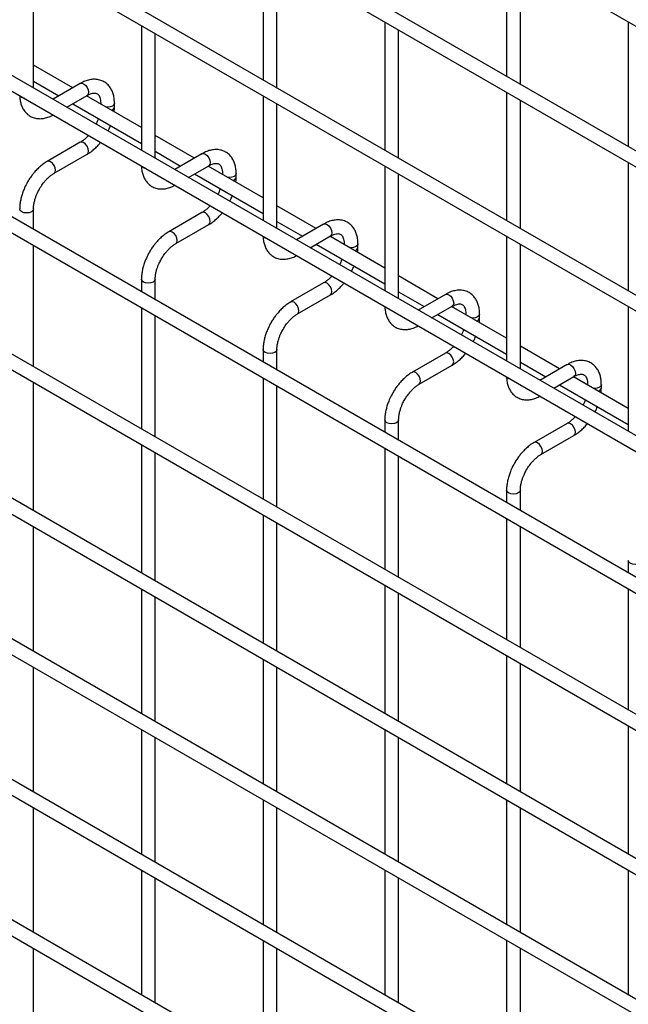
# Model space of a CAD drawing. Header units: inches. Extents: x 0.2 to 10.8, y 0.2 to 8.2.
# Tile 33 of 48: x 9.378 to 9.731, y 5.639 to 6.211. Entities that reach past the tile are written whole.
import ezdxf

# ---------------------------------------------------------------- set-up
doc = ezdxf.new("R2010")
doc.units = ezdxf.units.IN
doc.header["$MEASUREMENT"] = 0

msp = doc.modelspace()

# ---------------------------------------------------------------- linework, layer by layer
for p, q in [((8.098576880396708, 7.152574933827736), (10.57026863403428, 5.725697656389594)), ((10.57426830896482, 5.650971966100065), (8.102576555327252, 7.077849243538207)), ((8.098576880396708, 7.070920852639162), (10.57026863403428, 5.644043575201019)), ((10.57426830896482, 5.567276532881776), (8.102576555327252, 6.994153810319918)), ((8.098576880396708, 6.987225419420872), (10.57026863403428, 5.56034814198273)), ((10.57426830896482, 5.4856224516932), (8.102576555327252, 6.912499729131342)), ((8.098576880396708, 6.905571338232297), (10.57026863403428, 5.478694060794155)), ((10.57426830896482, 5.403379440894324), (8.102576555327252, 6.830256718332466)), ((8.098576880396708, 6.823328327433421), (10.57026863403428, 5.396451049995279)), ((8.098576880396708, 6.74371559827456), (10.57026863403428, 5.316838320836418)), ((10.48794598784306, 5.373599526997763), (8.18367170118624, 6.703828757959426)), ((10.57426830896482, 5.240071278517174), (8.102576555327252, 6.666948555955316)), ((8.098576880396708, 6.660020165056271), (10.57026863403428, 5.233142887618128)), ((10.57426830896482, 5.1584171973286), (8.102576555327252, 6.585294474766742)), ((8.098576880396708, 6.578366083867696), (10.57026863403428, 5.151488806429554)), ((10.57426830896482, 5.076763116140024), (8.102576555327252, 6.503640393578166)), ((8.098576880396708, 6.496712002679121), (10.57026863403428, 5.069834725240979)), ((10.57426830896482, 4.995109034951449), (8.102576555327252, 6.421986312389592)), ((8.098576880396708, 6.415057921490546), (10.57026863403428, 4.988180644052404)), ((9.51927556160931, 6.250768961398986), (9.51927556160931, 6.176310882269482)), ((9.66069691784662, 6.250782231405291), (9.66069691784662, 6.178365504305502)), ((9.385854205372, 6.171679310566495), (9.385854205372, 6.244096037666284)), ((9.52727556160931, 6.171692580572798), (9.52727556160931, 6.246150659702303)), ((9.668696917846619, 6.173747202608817), (9.668696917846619, 6.246163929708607)), ((9.589986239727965, 6.209948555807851), (9.589986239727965, 6.135490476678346)), ((9.731407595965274, 6.209961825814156), (9.731407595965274, 6.137545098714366)), ((9.448564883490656, 6.207893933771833), (9.448564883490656, 6.135477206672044)), ((9.597986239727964, 6.130872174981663), (9.597986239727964, 6.205330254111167)), ((9.456564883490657, 6.130858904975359), (9.456564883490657, 6.203275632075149)), ((9.408663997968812, 6.171721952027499), (9.385854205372, 6.184889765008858)), ((9.385854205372, 6.175652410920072), (9.40066334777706, 6.167103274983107)), ((9.413017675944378, 6.17423527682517), (9.3972221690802, 6.165116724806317)), ((9.40522281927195, 6.160498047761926), (9.417017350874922, 6.167306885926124)), ((9.448564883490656, 6.148687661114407), (9.416664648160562, 6.167103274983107)), ((9.51927556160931, 6.167073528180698), (9.51927556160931, 6.094656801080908)), ((9.66069691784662, 6.169128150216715), (9.66069691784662, 6.094670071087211)), ((9.668696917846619, 6.090051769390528), (9.668696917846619, 6.164509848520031)), ((9.408663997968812, 6.162484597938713), (9.448564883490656, 6.139450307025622)), ((9.424912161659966, 6.162747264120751), (9.424912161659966, 6.162342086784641)), ((9.424988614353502, 6.162297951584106), (9.42491216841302, 6.162743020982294)), ((9.432912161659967, 6.160665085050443), (9.432912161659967, 6.162747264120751)), ((9.52727556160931, 6.090038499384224), (9.52727556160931, 6.162455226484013)), ((9.479374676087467, 6.130901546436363), (9.456564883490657, 6.144069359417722)), ((9.413017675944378, 6.140063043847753), (9.393819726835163, 6.128980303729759)), ((9.397819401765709, 6.122051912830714), (9.417017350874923, 6.133134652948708)), ((9.456564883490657, 6.134832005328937), (9.471374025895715, 6.126282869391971)), ((9.483728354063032, 6.133414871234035), (9.467932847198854, 6.124296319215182)), ((9.475933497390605, 6.11967764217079), (9.487728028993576, 6.126486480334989)), ((9.51927556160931, 6.107867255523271), (9.487375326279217, 6.126282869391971)), ((9.589986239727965, 6.126253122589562), (9.589986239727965, 6.053836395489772)), ((9.731407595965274, 6.12830774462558), (9.731407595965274, 6.053849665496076)), ((9.479374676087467, 6.121664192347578), (9.51927556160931, 6.098629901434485)), ((9.49562283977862, 6.121926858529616), (9.49562283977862, 6.121521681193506)), ((9.495699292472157, 6.121477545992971), (9.495622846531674, 6.121922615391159)), ((9.50362283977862, 6.119844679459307), (9.50362283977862, 6.121926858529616)), ((9.597986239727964, 6.049218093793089), (9.597986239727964, 6.121634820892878)), ((9.385854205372, 6.089436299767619), (9.385854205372, 6.101327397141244)), ((9.550085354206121, 6.090081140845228), (9.52727556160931, 6.103248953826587)), ((9.483728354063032, 6.099242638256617), (9.464530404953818, 6.088159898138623)), ((9.468530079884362, 6.081231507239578), (9.487728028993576, 6.092314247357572)), ((9.52727556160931, 6.094011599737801), (9.54208470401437, 6.085462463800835)), ((9.554439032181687, 6.092594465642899), (9.538643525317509, 6.083475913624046)), ((9.546644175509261, 6.078857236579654), (9.55843870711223, 6.085666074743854)), ((9.589986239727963, 6.067046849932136), (9.558086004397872, 6.085462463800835)), ((9.66069691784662, 6.085432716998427), (9.66069691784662, 6.013015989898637)), ((9.385854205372, 6.009823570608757), (9.385854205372, 6.080198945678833)), ((9.550085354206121, 6.080843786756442), (9.589986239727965, 6.057809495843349)), ((9.566333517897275, 6.08110645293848), (9.566333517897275, 6.080701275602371)), ((9.566409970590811, 6.080657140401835), (9.566333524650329, 6.081102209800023)), ((9.574333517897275, 6.079024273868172), (9.574333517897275, 6.08110645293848)), ((9.668696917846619, 6.008397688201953), (9.668696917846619, 6.080814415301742)), ((9.620796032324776, 6.049260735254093), (9.597986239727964, 6.062428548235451)), ((9.448564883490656, 6.060506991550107), (9.448564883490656, 6.053234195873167)), ((9.456564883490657, 6.048615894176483), (9.456564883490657, 6.060506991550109)), ((9.554439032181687, 6.058422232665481), (9.535241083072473, 6.047339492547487)), ((9.539240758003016, 6.040411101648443), (9.55843870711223, 6.051493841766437)), ((9.597986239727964, 6.053191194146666), (9.612795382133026, 6.0446420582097)), ((9.625149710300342, 6.051774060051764), (9.609354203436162, 6.042655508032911)), ((9.448564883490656, 6.043996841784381), (9.448564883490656, 5.973621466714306)), ((9.617354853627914, 6.038036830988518), (9.629149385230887, 6.044845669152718)), ((9.66069691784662, 6.026226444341), (9.628796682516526, 6.0446420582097)), ((9.731407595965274, 6.044612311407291), (9.731407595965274, 5.972195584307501)), ((9.456564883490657, 5.969003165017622), (9.456564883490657, 6.039378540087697)), ((9.620796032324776, 6.040023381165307), (9.66069691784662, 6.016989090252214)), ((9.63704419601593, 6.040286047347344), (9.63704419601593, 6.039880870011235)), ((9.637120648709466, 6.0398367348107), (9.637044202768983, 6.040281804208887)), ((9.64504419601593, 6.038203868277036), (9.64504419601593, 6.040286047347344)), ((9.69150671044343, 6.008440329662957), (9.668696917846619, 6.021608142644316)), ((9.51927556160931, 6.019686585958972), (9.51927556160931, 6.012413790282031)), ((9.52727556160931, 6.007795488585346), (9.52727556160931, 6.019686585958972)), ((9.625149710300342, 6.017601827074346), (9.605951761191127, 6.006519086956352)), ((9.609951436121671, 5.999590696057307), (9.629149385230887, 6.010673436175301)), ((9.668696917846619, 6.01237078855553), (9.683506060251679, 6.003821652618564)), ((9.695860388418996, 6.010953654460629), (9.680064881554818, 6.001835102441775)), ((9.688065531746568, 5.997216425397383), (9.69986006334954, 6.004025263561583)), ((9.385854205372, 5.926128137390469), (9.385854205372, 6.000586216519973)), ((9.51927556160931, 6.003176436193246), (9.51927556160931, 5.932801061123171)), ((9.52727556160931, 5.928182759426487), (9.52727556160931, 5.998558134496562)), ((9.69150671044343, 5.999202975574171), (9.731407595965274, 5.976168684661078)), ((9.731407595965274, 5.985406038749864), (9.699507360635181, 6.003821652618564)), ((9.707754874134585, 5.999465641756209), (9.707754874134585, 5.999060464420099)), ((9.707831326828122, 5.999016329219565), (9.707754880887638, 5.999461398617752)), ((9.715754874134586, 5.9973834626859), (9.715754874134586, 5.999465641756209)), ((9.589986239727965, 5.978866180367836), (9.589986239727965, 5.971593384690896)), ((9.597986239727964, 5.966975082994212), (9.597986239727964, 5.978866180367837)), ((9.695860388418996, 5.97678142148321), (9.676662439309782, 5.965698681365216)), ((9.680662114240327, 5.958770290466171), (9.699860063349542, 5.969853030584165)), ((9.448564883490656, 5.964384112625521), (9.448564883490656, 5.889926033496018)), ((9.456564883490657, 5.885307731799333), (9.456564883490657, 5.959765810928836)), ((9.589986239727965, 5.96235603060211), (9.589986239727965, 5.891980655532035)), ((9.597986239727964, 5.887362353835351), (9.597986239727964, 5.957737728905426)), ((9.66069691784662, 5.938045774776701), (9.66069691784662, 5.930772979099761)), ((9.668696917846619, 5.926154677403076), (9.668696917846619, 5.938045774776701)), ((9.51927556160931, 5.923563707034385), (9.51927556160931, 5.849105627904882)), ((9.52727556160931, 5.844487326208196), (9.52727556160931, 5.9189454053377)), ((9.66069691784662, 5.921535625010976), (9.66069691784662, 5.851160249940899)), ((9.385854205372, 5.844474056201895), (9.385854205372, 5.916890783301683)), ((9.668696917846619, 5.846541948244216), (9.668696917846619, 5.916917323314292)), ((9.731407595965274, 5.897225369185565), (9.731407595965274, 5.889952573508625)), ((9.448564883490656, 5.880688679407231), (9.448564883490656, 5.808271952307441)), ((9.589986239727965, 5.88274330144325), (9.589986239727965, 5.808285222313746)), ((9.597986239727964, 5.803666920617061), (9.597986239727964, 5.878124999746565)), ((9.731407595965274, 5.880715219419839), (9.731407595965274, 5.810339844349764)), ((9.456564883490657, 5.803653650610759), (9.456564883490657, 5.876070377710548)), ((9.51927556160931, 5.839868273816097), (9.51927556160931, 5.767451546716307)), ((9.66069691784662, 5.841922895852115), (9.66069691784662, 5.767464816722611)), ((9.385854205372, 5.762819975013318), (9.385854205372, 5.835236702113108)), ((9.52727556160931, 5.762833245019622), (9.52727556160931, 5.835249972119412)), ((9.668696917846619, 5.762846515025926), (9.668696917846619, 5.837304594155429)), ((9.448564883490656, 5.799034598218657), (9.448564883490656, 5.726617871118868)), ((9.589986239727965, 5.79904786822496), (9.589986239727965, 5.726631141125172)), ((9.731407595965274, 5.80110249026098), (9.731407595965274, 5.726644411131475)), ((9.456564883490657, 5.721999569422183), (9.456564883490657, 5.794416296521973)), ((9.597986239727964, 5.722012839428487), (9.597986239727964, 5.794429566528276)), ((9.51927556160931, 5.758214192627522), (9.51927556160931, 5.685797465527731)), ((9.66069691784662, 5.758227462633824), (9.66069691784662, 5.685810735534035)), ((9.385854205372, 5.681165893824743), (9.385854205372, 5.753582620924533)), ((9.52727556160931, 5.681179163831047), (9.52727556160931, 5.753595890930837)), ((9.668696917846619, 5.681192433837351), (9.668696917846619, 5.753609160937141)), ((9.448564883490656, 5.717380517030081), (9.448564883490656, 5.644963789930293)), ((9.456564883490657, 5.640345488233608), (9.456564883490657, 5.712762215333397)), ((9.589986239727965, 5.717393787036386), (9.589986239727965, 5.644977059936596)), ((9.597986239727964, 5.640358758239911), (9.597986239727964, 5.712775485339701)), ((9.731407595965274, 5.717407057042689), (9.731407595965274, 5.644990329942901)), ((9.51927556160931, 5.676560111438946), (9.51927556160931, 5.604143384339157)), ((9.66069691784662, 5.676573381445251), (9.66069691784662, 5.604156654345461)), ((9.385854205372, 5.599511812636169), (9.385854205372, 5.671928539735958)), ((9.52727556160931, 5.599525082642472), (9.52727556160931, 5.671941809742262)), ((9.668696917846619, 5.599538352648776), (9.668696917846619, 5.671955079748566))]:
    msp.add_line(p, q)
at = {"flags": 128}
for points in [[(9.413017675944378, 6.17423527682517), (9.413935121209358, 6.174413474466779), (9.41501751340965, 6.17403724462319)], [(9.41501751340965, 6.17403724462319), (9.416099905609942, 6.173163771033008), (9.41701751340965, 6.171926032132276), (9.417630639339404, 6.170512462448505), (9.417845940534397, 6.169138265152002), (9.417630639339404, 6.168012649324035), (9.41701751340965, 6.167306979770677), (9.417017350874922, 6.167306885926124)], [(9.379025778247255, 6.166120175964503), (9.378158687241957, 6.166869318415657), (9.378140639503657, 6.166894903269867)], [(9.380367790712, 6.165609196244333), (9.38032347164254, 6.165619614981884), (9.379025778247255, 6.166120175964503)], [(9.4329121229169, 6.162737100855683), (9.432607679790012, 6.161863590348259), (9.431740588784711, 6.161114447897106), (9.430442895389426, 6.160613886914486), (9.428912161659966, 6.160438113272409), (9.428133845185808, 6.160482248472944)], [(9.417017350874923, 6.133134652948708), (9.41701751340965, 6.133134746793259), (9.417630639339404, 6.133840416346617), (9.417845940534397, 6.134966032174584), (9.417630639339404, 6.136340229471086), (9.41701751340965, 6.13775379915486), (9.416099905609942, 6.138991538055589), (9.415017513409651, 6.139865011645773), (9.413935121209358, 6.140241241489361), (9.413017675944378, 6.140063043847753)], [(9.483728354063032, 6.133414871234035), (9.484645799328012, 6.133593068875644), (9.485728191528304, 6.133216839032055)], [(9.485728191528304, 6.133216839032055), (9.486810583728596, 6.132343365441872), (9.487728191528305, 6.131105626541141), (9.488341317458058, 6.129692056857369), (9.488556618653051, 6.128317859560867), (9.488341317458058, 6.1271922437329), (9.487728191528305, 6.126486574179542), (9.487728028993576, 6.126486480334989)], [(9.395819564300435, 6.128782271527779), (9.394737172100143, 6.129158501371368), (9.393819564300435, 6.128980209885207), (9.393807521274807, 6.128973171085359)], [(9.397812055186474, 6.122047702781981), (9.397819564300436, 6.122052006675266), (9.398432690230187, 6.122757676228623), (9.398647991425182, 6.123883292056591), (9.398432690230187, 6.125257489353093), (9.397819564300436, 6.126671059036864), (9.396901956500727, 6.127908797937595), (9.395819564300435, 6.128782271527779)], [(9.44973645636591, 6.125299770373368), (9.448869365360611, 6.126048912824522), (9.448851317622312, 6.126074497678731)], [(9.451078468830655, 6.124788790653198), (9.451034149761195, 6.124799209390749), (9.44973645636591, 6.125299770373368)], [(9.503622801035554, 6.121916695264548), (9.503318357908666, 6.121043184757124), (9.502451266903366, 6.12029404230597), (9.50115357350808, 6.119793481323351), (9.49962283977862, 6.119617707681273), (9.498844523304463, 6.119661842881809)], [(9.385854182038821, 6.101335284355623), (9.385854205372, 6.101327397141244), (9.385549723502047, 6.100443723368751), (9.384682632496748, 6.099694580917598), (9.383384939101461, 6.099194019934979), (9.381854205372, 6.099018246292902), (9.38032347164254, 6.099194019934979), (9.379025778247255, 6.099694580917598), (9.378158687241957, 6.100443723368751), (9.377854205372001, 6.101327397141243), (9.377854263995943, 6.101339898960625)], [(9.487728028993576, 6.092314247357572), (9.487728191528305, 6.092314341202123), (9.488341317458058, 6.093020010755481), (9.488556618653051, 6.094145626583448), (9.488341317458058, 6.09551982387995), (9.487728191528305, 6.096933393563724), (9.486810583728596, 6.098171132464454), (9.485728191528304, 6.099044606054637), (9.484645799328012, 6.099420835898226), (9.483728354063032, 6.099242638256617)], [(9.554439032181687, 6.092594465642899), (9.555356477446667, 6.092772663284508), (9.556438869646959, 6.09239643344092)], [(9.556438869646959, 6.09239643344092), (9.557521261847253, 6.091522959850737), (9.55843886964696, 6.090285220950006), (9.559051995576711, 6.088871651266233), (9.559267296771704, 6.087497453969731), (9.559051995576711, 6.086371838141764), (9.55843886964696, 6.085666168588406), (9.55843870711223, 6.085666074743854)], [(9.46653024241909, 6.087961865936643), (9.465447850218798, 6.088338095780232), (9.464530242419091, 6.088159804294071), (9.464518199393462, 6.088152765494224)], [(9.468522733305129, 6.081227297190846), (9.46853024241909, 6.08123160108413), (9.469143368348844, 6.081937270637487), (9.469358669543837, 6.083062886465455), (9.469143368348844, 6.084437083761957), (9.468530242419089, 6.085850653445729), (9.467612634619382, 6.08708839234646), (9.46653024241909, 6.087961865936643)], [(9.520447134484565, 6.084479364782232), (9.519580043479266, 6.085228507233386), (9.519561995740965, 6.085254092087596)], [(9.52178914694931, 6.083968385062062), (9.52174482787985, 6.083978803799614), (9.520447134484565, 6.084479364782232)], [(9.574333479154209, 6.081096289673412), (9.574029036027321, 6.080222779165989), (9.573161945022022, 6.079473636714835), (9.571864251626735, 6.078973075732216), (9.570333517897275, 6.078797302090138), (9.569555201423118, 6.078841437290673)], [(9.456564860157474, 6.060514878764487), (9.456564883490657, 6.060506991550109), (9.4562604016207, 6.059623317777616), (9.455393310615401, 6.058874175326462), (9.454095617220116, 6.058373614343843), (9.452564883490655, 6.058197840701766), (9.451034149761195, 6.058373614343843), (9.449736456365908, 6.058874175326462), (9.448869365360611, 6.059623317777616), (9.448564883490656, 6.060506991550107), (9.448564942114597, 6.06051949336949)], [(9.55843870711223, 6.051493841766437), (9.55843886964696, 6.051493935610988), (9.559051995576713, 6.052199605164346), (9.559267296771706, 6.053325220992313), (9.559051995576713, 6.054699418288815), (9.55843886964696, 6.056112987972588), (9.557521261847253, 6.057350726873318), (9.556438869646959, 6.058224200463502), (9.555356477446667, 6.05860043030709), (9.554439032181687, 6.058422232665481)], [(9.625149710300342, 6.051774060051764), (9.626067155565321, 6.051952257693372), (9.627149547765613, 6.051576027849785)], [(9.627149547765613, 6.051576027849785), (9.628231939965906, 6.050702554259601), (9.629149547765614, 6.04946481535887), (9.629762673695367, 6.048051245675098), (9.62997797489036, 6.046677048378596), (9.629762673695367, 6.045551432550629), (9.629149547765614, 6.04484576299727), (9.629149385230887, 6.044845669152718)], [(9.537240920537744, 6.047141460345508), (9.536158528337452, 6.047517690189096), (9.535240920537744, 6.047339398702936), (9.535228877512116, 6.047332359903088)], [(9.539233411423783, 6.04040689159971), (9.539240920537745, 6.040411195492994), (9.539854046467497, 6.041116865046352), (9.54006934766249, 6.04224248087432), (9.539854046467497, 6.043616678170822), (9.539240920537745, 6.045030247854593), (9.538323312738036, 6.046267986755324), (9.537240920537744, 6.047141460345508)], [(9.59115781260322, 6.043658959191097), (9.59029072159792, 6.04440810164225), (9.590272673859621, 6.04443368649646)], [(9.592499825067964, 6.043147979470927), (9.592455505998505, 6.043158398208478), (9.59115781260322, 6.043658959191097)], [(9.645044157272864, 6.040275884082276), (9.644739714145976, 6.039402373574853), (9.643872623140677, 6.038653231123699), (9.64257492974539, 6.038152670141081), (9.64104419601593, 6.037976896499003), (9.640265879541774, 6.038021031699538)], [(9.527275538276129, 6.019694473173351), (9.52727556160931, 6.019686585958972), (9.526971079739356, 6.01880291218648), (9.526103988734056, 6.018053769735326), (9.52480629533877, 6.017553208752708), (9.52327556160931, 6.01737743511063), (9.52174482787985, 6.017553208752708), (9.520447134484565, 6.018053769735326), (9.519580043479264, 6.01880291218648), (9.51927556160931, 6.019686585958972), (9.519275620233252, 6.019699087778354)], [(9.629149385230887, 6.010673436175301), (9.629149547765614, 6.010673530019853), (9.629762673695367, 6.01137919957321), (9.62997797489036, 6.012504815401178), (9.629762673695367, 6.01387901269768), (9.629149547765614, 6.015292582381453), (9.628231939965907, 6.016530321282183), (9.627149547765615, 6.017403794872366), (9.626067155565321, 6.017780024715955), (9.625149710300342, 6.017601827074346)], [(9.695860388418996, 6.010953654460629), (9.696777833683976, 6.011131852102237), (9.697860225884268, 6.010755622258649)], [(9.697860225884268, 6.010755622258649), (9.69894261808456, 6.009882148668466), (9.699860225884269, 6.008644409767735), (9.700473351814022, 6.007230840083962), (9.700688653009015, 6.00585664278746), (9.700473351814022, 6.004731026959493), (9.699860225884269, 6.004025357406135), (9.69986006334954, 6.004025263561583)], [(9.607951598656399, 6.006321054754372), (9.606869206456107, 6.006697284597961), (9.605951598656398, 6.006518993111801), (9.605939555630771, 6.006511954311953)], [(9.609944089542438, 5.999586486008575), (9.6099515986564, 5.999590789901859), (9.610564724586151, 6.000296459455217), (9.610780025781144, 6.001422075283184), (9.610564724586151, 6.002796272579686), (9.6099515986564, 6.004209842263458), (9.609033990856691, 6.005447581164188), (9.607951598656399, 6.006321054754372)], [(9.661868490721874, 6.002838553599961), (9.661001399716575, 6.003587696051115), (9.660983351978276, 6.003613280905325)], [(9.663210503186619, 6.002327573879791), (9.66316618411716, 6.002337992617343), (9.661868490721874, 6.002838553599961)], [(9.715754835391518, 5.999455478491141), (9.71545039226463, 5.998581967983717), (9.714583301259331, 5.997832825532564), (9.713285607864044, 5.997332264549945), (9.711754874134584, 5.997156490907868), (9.710976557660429, 5.997200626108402)], [(9.597986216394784, 5.978874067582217), (9.597986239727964, 5.978866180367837), (9.59768175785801, 5.977982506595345), (9.596814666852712, 5.977233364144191), (9.595516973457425, 5.976732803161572), (9.593986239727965, 5.976557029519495), (9.592455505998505, 5.976732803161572), (9.59115781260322, 5.977233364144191), (9.59029072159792, 5.977982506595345), (9.589986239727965, 5.978866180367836), (9.589986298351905, 5.97887868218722)], [(9.699860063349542, 5.969853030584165), (9.699860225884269, 5.969853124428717), (9.700473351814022, 5.970558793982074), (9.700688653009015, 5.971684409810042), (9.700473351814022, 5.973058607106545), (9.699860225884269, 5.974472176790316), (9.69894261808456, 5.975709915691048), (9.69786022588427, 5.97658338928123), (9.696777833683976, 5.976959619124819), (9.695860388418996, 5.97678142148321)], [(9.678662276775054, 5.965500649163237), (9.677579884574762, 5.965876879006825), (9.676662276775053, 5.965698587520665), (9.676650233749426, 5.965691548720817)], [(9.680654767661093, 5.95876608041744), (9.680662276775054, 5.958770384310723), (9.681275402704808, 5.959476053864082), (9.6814907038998, 5.960601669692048), (9.681275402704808, 5.961975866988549), (9.680662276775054, 5.963389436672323), (9.679744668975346, 5.964627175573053), (9.678662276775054, 5.965500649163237)], [(9.66869689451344, 5.938053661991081), (9.668696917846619, 5.938045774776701), (9.668392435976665, 5.937162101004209), (9.667525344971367, 5.936412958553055), (9.66622765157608, 5.935912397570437), (9.66469691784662, 5.935736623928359), (9.66316618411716, 5.935912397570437), (9.661868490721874, 5.936412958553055), (9.661001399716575, 5.937162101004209), (9.66069691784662, 5.938045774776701), (9.660696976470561, 5.938058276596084)], [(9.739407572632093, 5.897233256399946), (9.739407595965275, 5.897225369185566), (9.73910311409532, 5.896341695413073), (9.73823602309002, 5.89559255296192), (9.736938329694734, 5.895091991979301), (9.735407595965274, 5.894916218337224), (9.733876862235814, 5.895091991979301), (9.732579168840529, 5.89559255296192), (9.731712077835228, 5.896341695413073), (9.731407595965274, 5.897225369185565), (9.731407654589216, 5.897237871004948)]]:
    msp.add_lwpolyline(points, dxfattribs=at)
for centre, radius, start, end in [((9.430492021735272, 6.161126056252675), 0.002465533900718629, 285.2268557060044, 348.9837021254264), ((9.501202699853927, 6.120305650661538), 0.002465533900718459, 285.2268557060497, 348.9837021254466), ((9.571913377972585, 6.0794852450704), 0.002465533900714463, 285.2268557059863, 348.9837021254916), ((9.642624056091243, 6.038664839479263), 0.002465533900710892, 285.2268557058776, 348.9837021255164), ((9.713334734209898, 5.997844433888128), 0.002465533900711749, 285.2268557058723, 348.9837021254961)]:
    msp.add_arc(centre, radius, start, end)
for points, knots in [([(9.432879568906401, 6.162733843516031), (9.432879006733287, 6.163325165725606), (9.432877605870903, 6.164798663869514), (9.432515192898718, 6.167020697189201), (9.431809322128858, 6.169378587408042), (9.430721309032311, 6.171537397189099), (9.42924400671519, 6.173439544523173), (9.427354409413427, 6.175008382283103), (9.425037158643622, 6.176150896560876), (9.422459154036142, 6.176703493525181), (9.419768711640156, 6.1766704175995), (9.417117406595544, 6.176101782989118), (9.414848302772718, 6.17526529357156), (9.413506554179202, 6.174470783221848), (9.413024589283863, 6.174185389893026)], [0, 0, 0, 0, 0.0555916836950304, 0.1385272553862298, 0.2224467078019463, 0.3069801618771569, 0.3922177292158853, 0.4792619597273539, 0.5705133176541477, 0.6695129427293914, 0.760725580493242, 0.8540505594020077, 0.9475740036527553, 1, 1, 1, 1]), ([(9.377902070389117, 6.167032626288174), (9.377903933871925, 6.166698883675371), (9.377910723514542, 6.165482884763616), (9.378249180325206, 6.163504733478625), (9.378943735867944, 6.161136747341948), (9.380028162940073, 6.158970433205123), (9.381499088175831, 6.157058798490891), (9.383382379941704, 6.155479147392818), (9.385692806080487, 6.154323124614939), (9.388266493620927, 6.153754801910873), (9.390956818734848, 6.15376882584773), (9.393611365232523, 6.154328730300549), (9.395700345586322, 6.155064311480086), (9.396864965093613, 6.155737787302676), (9.397165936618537, 6.15591183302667)], [0, 0, 0, 0, 0.03283335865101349, 0.119629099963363, 0.2074587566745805, 0.2959349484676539, 0.3851375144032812, 0.4761898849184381, 0.5715643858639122, 0.6749426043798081, 0.7703316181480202, 0.8679615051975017, 0.9658774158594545, 1, 1, 1, 1]), ([(9.417014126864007, 6.167292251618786), (9.417439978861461, 6.16752617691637), (9.418358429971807, 6.168030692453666), (9.419641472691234, 6.168467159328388), (9.420827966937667, 6.168684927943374), (9.42182250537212, 6.168659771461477), (9.422655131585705, 6.168426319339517), (9.423302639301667, 6.168006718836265), (9.423934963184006, 6.167233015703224), (9.424457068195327, 6.166145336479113), (9.424793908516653, 6.164666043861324), (9.424949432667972, 6.1634950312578), (9.424907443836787, 6.162782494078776), (9.424905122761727, 6.162743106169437)], [0, 0, 0, 0, 0.07634054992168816, 0.1646465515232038, 0.2544890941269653, 0.3484721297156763, 0.4535719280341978, 0.5896971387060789, 0.6956807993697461, 0.7966430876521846, 0.8959258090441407, 0.9942469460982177, 1, 1, 1, 1]), ([(9.432719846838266, 6.157834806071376), (9.432804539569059, 6.158509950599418), (9.432925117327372, 6.159471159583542), (9.432890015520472, 6.160380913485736), (9.432879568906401, 6.160651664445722)], [0, 0, 0, 0, 0.7023909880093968, 1, 1, 1, 1]), ([(9.4236168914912, 6.153852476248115), (9.423509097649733, 6.153542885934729), (9.423204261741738, 6.152667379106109), (9.422754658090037, 6.151589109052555), (9.422361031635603, 6.150849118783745), (9.422261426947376, 6.150661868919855)], [0, 0, 0, 0, 0.2900903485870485, 0.8203618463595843, 0.9999999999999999, 0.9999999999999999, 0.9999999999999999, 0.9999999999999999]), ([(9.429176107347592, 6.146670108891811), (9.429482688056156, 6.14724119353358), (9.430031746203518, 6.148263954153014), (9.430460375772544, 6.149324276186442), (9.430649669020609, 6.149792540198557)], [0, 0, 0, 0, 0.5583756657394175, 1, 1, 1, 1]), ([(9.417768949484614, 6.144017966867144), (9.417709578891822, 6.143948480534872), (9.417206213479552, 6.143359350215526), (9.41617387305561, 6.142378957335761), (9.414705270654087, 6.141155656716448), (9.413623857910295, 6.140386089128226), (9.413084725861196, 6.140110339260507), (9.41302286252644, 6.140078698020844)], [0, 0, 0, 0, 0.03947125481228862, 0.3346516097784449, 0.6442592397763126, 0.9591801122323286, 1, 1, 1, 1]), ([(9.417010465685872, 6.133184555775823), (9.417374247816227, 6.133381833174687), (9.418554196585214, 6.134021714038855), (9.420418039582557, 6.135452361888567), (9.42250653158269, 6.137342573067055), (9.423950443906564, 6.13886295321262), (9.424665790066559, 6.139759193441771), (9.42481731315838, 6.139949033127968)], [0, 0, 0, 0, 0.1291236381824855, 0.4188201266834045, 0.6880763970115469, 0.9339290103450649, 1, 1, 1, 1]), ([(9.503590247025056, 6.121913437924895), (9.50358968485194, 6.12250476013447), (9.50358828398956, 6.12397825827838), (9.503225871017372, 6.126200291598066), (9.502520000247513, 6.128558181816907), (9.501431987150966, 6.130716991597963), (9.499954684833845, 6.132619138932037), (9.498065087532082, 6.134187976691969), (9.495747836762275, 6.135330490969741), (9.493169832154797, 6.135883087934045), (9.49047938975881, 6.135850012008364), (9.487828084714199, 6.135281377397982), (9.485558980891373, 6.134444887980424), (9.484217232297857, 6.133650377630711), (9.483735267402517, 6.133364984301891)], [0, 0, 0, 0, 0.05559168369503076, 0.1385272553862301, 0.2224467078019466, 0.3069801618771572, 0.3922177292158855, 0.4792619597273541, 0.5705133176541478, 0.6695129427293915, 0.760725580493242, 0.8540505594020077, 0.9475740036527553, 1, 1, 1, 1]), ([(9.393826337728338, 6.128931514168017), (9.393492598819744, 6.128752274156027), (9.392338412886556, 6.128132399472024), (9.390493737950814, 6.126721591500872), (9.388375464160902, 6.124833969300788), (9.386625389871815, 6.122955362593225), (9.38511304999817, 6.121090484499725), (9.383751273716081, 6.119200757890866), (9.382908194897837, 6.117801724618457), (9.382479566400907, 6.117090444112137)], [0, 0, 0, 0, 0.07605377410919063, 0.2630205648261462, 0.4373520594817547, 0.5977862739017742, 0.7196030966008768, 0.8574438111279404, 1, 1, 1, 1]), ([(9.448612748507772, 6.126212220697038), (9.44861461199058, 6.125878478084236), (9.448621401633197, 6.12466247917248), (9.44895985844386, 6.12268432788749), (9.449654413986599, 6.120316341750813), (9.450738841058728, 6.118150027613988), (9.452209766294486, 6.116238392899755), (9.454093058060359, 6.114658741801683), (9.456403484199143, 6.113502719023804), (9.458977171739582, 6.112934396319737), (9.461667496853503, 6.112948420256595), (9.464322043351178, 6.113508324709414), (9.466411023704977, 6.114243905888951), (9.467575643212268, 6.11491738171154), (9.467876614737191, 6.115091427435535)], [0, 0, 0, 0, 0.03283335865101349, 0.119629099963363, 0.2074587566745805, 0.2959349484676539, 0.3851375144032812, 0.4761898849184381, 0.5715643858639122, 0.6749426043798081, 0.7703316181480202, 0.8679615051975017, 0.9658774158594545, 1, 1, 1, 1]), ([(9.487724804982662, 6.126471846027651), (9.488150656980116, 6.126705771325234), (9.489069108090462, 6.12721028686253), (9.490352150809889, 6.127646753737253), (9.491538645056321, 6.127864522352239), (9.492533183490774, 6.127839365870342), (9.493365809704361, 6.127605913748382), (9.49401331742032, 6.127186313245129), (9.494645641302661, 6.126412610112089), (9.495167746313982, 6.125324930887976), (9.495504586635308, 6.123845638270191), (9.495660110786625, 6.12267462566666), (9.495618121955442, 6.121962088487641), (9.495615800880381, 6.121922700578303)], [0, 0, 0, 0, 0.07634054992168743, 0.1646465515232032, 0.2544890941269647, 0.3484721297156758, 0.4535719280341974, 0.5896971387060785, 0.6956807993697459, 0.7966430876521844, 0.8959258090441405, 0.9942469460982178, 1, 1, 1, 1]), ([(9.389407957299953, 6.113090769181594), (9.389963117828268, 6.113991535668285), (9.390744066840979, 6.115258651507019), (9.392050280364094, 6.116960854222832), (9.39320560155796, 6.118305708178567), (9.394624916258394, 6.119718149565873), (9.396104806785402, 6.120936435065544), (9.397196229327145, 6.121718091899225), (9.397745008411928, 6.121999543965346), (9.39781398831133, 6.122034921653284)], [0, 0, 0, 0, 0.233186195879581, 0.3280249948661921, 0.4833317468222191, 0.6413519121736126, 0.8071190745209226, 0.9757554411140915, 1, 1, 1, 1]), ([(9.50343052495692, 6.117014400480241), (9.503515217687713, 6.117689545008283), (9.503635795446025, 6.118650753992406), (9.503600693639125, 6.1195605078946), (9.503590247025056, 6.119831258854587)], [0, 0, 0, 0, 0.702390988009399, 1, 1, 1, 1]), ([(9.382479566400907, 6.117090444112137), (9.381866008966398, 6.115956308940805), (9.381002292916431, 6.114359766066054), (9.379976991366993, 6.111918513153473), (9.379224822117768, 6.109822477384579), (9.37853611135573, 6.107332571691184), (9.378069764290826, 6.104771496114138), (9.377841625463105, 6.102743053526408), (9.377878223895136, 6.101624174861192), (9.377887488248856, 6.101340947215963)], [0, 0, 0, 0, 0.2211396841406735, 0.3113023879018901, 0.4598978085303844, 0.6125921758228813, 0.7749994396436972, 0.9430444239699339, 1, 1, 1, 1]), ([(9.385865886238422, 6.101336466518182), (9.385880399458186, 6.101921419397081), (9.385910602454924, 6.103138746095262), (9.386265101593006, 6.105213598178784), (9.386798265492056, 6.107222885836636), (9.387457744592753, 6.109080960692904), (9.388265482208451, 6.110993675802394), (9.388986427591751, 6.112317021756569), (9.389407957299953, 6.113090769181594)], [0, 0, 0, 0, 0.1693229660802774, 0.3523726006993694, 0.5340519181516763, 0.6675763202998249, 0.8056351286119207, 1, 1, 1, 1]), ([(9.494327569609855, 6.11303207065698), (9.494219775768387, 6.112722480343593), (9.493914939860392, 6.111846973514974), (9.493465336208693, 6.110768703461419), (9.493071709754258, 6.110028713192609), (9.49297210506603, 6.109841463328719)], [0, 0, 0, 0, 0.2900903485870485, 0.8203618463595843, 0.9999999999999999, 0.9999999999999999, 0.9999999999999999, 0.9999999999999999]), ([(9.499886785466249, 6.105849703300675), (9.50019336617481, 6.106420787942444), (9.500742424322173, 6.107443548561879), (9.501171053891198, 6.108503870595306), (9.501360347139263, 6.10897213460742)], [0, 0, 0, 0, 0.5583756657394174, 1, 1, 1, 1]), ([(9.488479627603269, 6.103197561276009), (9.488420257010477, 6.103128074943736), (9.487916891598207, 6.102538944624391), (9.486884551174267, 6.101558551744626), (9.485415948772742, 6.100335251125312), (9.48433453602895, 6.099565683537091), (9.48379540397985, 6.099289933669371), (9.483733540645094, 6.099258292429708)], [0, 0, 0, 0, 0.03947125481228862, 0.3346516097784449, 0.6442592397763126, 0.9591801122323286, 1, 1, 1, 1]), ([(9.487721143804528, 6.092364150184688), (9.488084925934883, 6.092561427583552), (9.489264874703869, 6.093201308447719), (9.49112871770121, 6.094631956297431), (9.493217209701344, 6.096522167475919), (9.494661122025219, 6.098042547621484), (9.495376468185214, 6.098938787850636), (9.495527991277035, 6.099128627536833)], [0, 0, 0, 0, 0.1291236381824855, 0.4188201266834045, 0.6880763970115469, 0.9339290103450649, 1, 1, 1, 1]), ([(9.574300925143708, 6.081093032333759), (9.574300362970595, 6.081684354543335), (9.574298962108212, 6.083157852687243), (9.573936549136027, 6.08537988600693), (9.573230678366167, 6.087737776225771), (9.57214266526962, 6.089896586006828), (9.570665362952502, 6.091798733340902), (9.568775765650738, 6.093367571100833), (9.56645851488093, 6.094510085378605), (9.563880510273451, 6.095062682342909), (9.561190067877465, 6.095029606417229), (9.558538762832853, 6.094460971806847), (9.556269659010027, 6.09362448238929), (9.554927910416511, 6.092829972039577), (9.554445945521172, 6.092544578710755)], [0, 0, 0, 0, 0.05559168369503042, 0.1385272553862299, 0.2224467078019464, 0.306980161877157, 0.3922177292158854, 0.4792619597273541, 0.5705133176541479, 0.6695129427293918, 0.7607255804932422, 0.854050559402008, 0.9475740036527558, 1, 1, 1, 1]), ([(9.464537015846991, 6.088111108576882), (9.464203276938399, 6.087931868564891), (9.46304909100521, 6.087311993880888), (9.461204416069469, 6.085901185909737), (9.459086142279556, 6.084013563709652), (9.45733606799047, 6.08213495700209), (9.455823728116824, 6.08027007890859), (9.454461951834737, 6.07838035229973), (9.453618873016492, 6.076981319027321), (9.453190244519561, 6.076270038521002)], [0, 0, 0, 0, 0.07605377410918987, 0.2630205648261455, 0.4373520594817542, 0.5977862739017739, 0.7196030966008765, 0.8574438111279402, 1, 1, 1, 1]), ([(9.519323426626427, 6.085391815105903), (9.519325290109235, 6.0850580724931), (9.519332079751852, 6.083842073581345), (9.519670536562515, 6.081863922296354), (9.520365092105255, 6.079495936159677), (9.521449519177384, 6.077329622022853), (9.52292044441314, 6.07541798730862), (9.524803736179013, 6.073838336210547), (9.527114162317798, 6.072682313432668), (9.529687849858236, 6.072113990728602), (9.532378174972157, 6.072128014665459), (9.535032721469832, 6.072687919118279), (9.53712170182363, 6.073423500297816), (9.538286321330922, 6.074096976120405), (9.538587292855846, 6.074271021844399)], [0, 0, 0, 0, 0.03283335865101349, 0.119629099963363, 0.2074587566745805, 0.2959349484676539, 0.3851375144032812, 0.4761898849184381, 0.5715643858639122, 0.6749426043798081, 0.7703316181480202, 0.8679615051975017, 0.9658774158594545, 1, 1, 1, 1]), ([(9.558435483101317, 6.085651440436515), (9.55886133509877, 6.085885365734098), (9.559779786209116, 6.086389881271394), (9.561062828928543, 6.086826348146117), (9.562249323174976, 6.087044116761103), (9.563243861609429, 6.087018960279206), (9.564076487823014, 6.086785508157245), (9.564723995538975, 6.086365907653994), (9.565356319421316, 6.085592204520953), (9.565878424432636, 6.084504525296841), (9.566215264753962, 6.083025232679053), (9.56637078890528, 6.081854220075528), (9.566328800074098, 6.081141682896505), (9.566326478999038, 6.081102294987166)], [0, 0, 0, 0, 0.0763405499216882, 0.164646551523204, 0.2544890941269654, 0.3484721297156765, 0.453571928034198, 0.5896971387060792, 0.6956807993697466, 0.7966430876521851, 0.8959258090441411, 0.9942469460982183, 1, 1, 1, 1]), ([(9.460118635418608, 6.072270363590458), (9.46067379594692, 6.07317113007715), (9.461454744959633, 6.074438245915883), (9.462760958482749, 6.076140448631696), (9.463916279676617, 6.077485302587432), (9.465335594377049, 6.078897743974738), (9.466815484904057, 6.080116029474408), (9.4679069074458, 6.080897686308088), (9.468455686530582, 6.081179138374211), (9.468524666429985, 6.081214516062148)], [0, 0, 0, 0, 0.233186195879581, 0.3280249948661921, 0.4833317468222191, 0.6413519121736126, 0.8071190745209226, 0.9757554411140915, 1, 1, 1, 1]), ([(9.574141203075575, 6.076193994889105), (9.574225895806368, 6.076869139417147), (9.57434647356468, 6.07783034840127), (9.57431137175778, 6.078740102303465), (9.57430092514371, 6.079010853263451)], [0, 0, 0, 0, 0.7023909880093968, 1, 1, 1, 1]), ([(9.453190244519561, 6.076270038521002), (9.452576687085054, 6.07513590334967), (9.451712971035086, 6.073539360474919), (9.45068766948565, 6.071098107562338), (9.449935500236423, 6.069002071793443), (9.449246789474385, 6.066512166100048), (9.44878044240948, 6.063951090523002), (9.44855230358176, 6.061922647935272), (9.448588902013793, 6.060803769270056), (9.44859816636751, 6.060520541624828)], [0, 0, 0, 0, 0.2211396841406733, 0.3113023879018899, 0.459897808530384, 0.6125921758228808, 0.7749994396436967, 0.9430444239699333, 1, 1, 1, 1]), ([(9.456576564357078, 6.060516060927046), (9.45659107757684, 6.061101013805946), (9.456621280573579, 6.062318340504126), (9.45697577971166, 6.064393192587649), (9.45750894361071, 6.066402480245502), (9.45816842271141, 6.068260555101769), (9.458976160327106, 6.070173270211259), (9.459697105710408, 6.071496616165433), (9.460118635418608, 6.072270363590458)], [0, 0, 0, 0, 0.1693229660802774, 0.3523726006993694, 0.5340519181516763, 0.6675763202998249, 0.8056351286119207, 1, 1, 1, 1]), ([(9.56503824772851, 6.072211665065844), (9.564930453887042, 6.071902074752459), (9.564625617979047, 6.071026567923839), (9.564176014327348, 6.069948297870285), (9.563782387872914, 6.069208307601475), (9.563682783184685, 6.069021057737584)], [0, 0, 0, 0, 0.2900903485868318, 0.820361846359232, 1, 1, 1, 1]), ([(9.570597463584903, 6.06502929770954), (9.570904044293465, 6.065600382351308), (9.571453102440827, 6.066623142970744), (9.571881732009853, 6.067683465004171), (9.572071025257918, 6.068151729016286)], [0, 0, 0, 0, 0.5583756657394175, 1, 1, 1, 1]), ([(9.559190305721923, 6.062377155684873), (9.559130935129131, 6.062307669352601), (9.558627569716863, 6.061718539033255), (9.557595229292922, 6.06073814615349), (9.556126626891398, 6.059514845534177), (9.555045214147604, 6.058745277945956), (9.554506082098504, 6.058469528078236), (9.554444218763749, 6.058437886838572)], [0, 0, 0, 0, 0.03947125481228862, 0.3346516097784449, 0.6442592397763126, 0.9591801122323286, 1, 1, 1, 1]), ([(9.55843182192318, 6.051543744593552), (9.558795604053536, 6.051741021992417), (9.559975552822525, 6.052380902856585), (9.561839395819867, 6.053811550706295), (9.56392788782, 6.055701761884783), (9.565371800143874, 6.05722214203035), (9.566087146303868, 6.0581183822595), (9.56623866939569, 6.058308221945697)], [0, 0, 0, 0, 0.1291236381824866, 0.4188201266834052, 0.6880763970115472, 0.9339290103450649, 1, 1, 1, 1]), ([(9.645011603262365, 6.040272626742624), (9.645011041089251, 6.040863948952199), (9.645009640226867, 6.042337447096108), (9.644647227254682, 6.044559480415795), (9.643941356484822, 6.046917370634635), (9.642853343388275, 6.049076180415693), (9.641376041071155, 6.050978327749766), (9.63948644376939, 6.052547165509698), (9.637169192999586, 6.05368967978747), (9.634591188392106, 6.054242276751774), (9.63190074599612, 6.054209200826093), (9.629249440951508, 6.053640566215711), (9.626980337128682, 6.052804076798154), (9.625638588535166, 6.05200956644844), (9.625156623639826, 6.05172417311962)], [0, 0, 0, 0, 0.05559168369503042, 0.1385272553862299, 0.2224467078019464, 0.306980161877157, 0.3922177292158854, 0.4792619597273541, 0.5705133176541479, 0.6695129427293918, 0.7607255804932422, 0.854050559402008, 0.9475740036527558, 1, 1, 1, 1]), ([(9.535247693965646, 6.047290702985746), (9.534913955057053, 6.047111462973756), (9.533759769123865, 6.046491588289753), (9.531915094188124, 6.045080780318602), (9.52979682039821, 6.043193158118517), (9.528046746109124, 6.041314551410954), (9.526534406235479, 6.039449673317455), (9.52517262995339, 6.037559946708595), (9.524329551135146, 6.036160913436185), (9.523900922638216, 6.035449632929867)], [0, 0, 0, 0, 0.07605377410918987, 0.2630205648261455, 0.4373520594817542, 0.5977862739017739, 0.7196030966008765, 0.8574438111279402, 1, 1, 1, 1]), ([(9.590034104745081, 6.044571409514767), (9.59003596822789, 6.044237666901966), (9.590042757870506, 6.043021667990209), (9.590381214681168, 6.041043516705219), (9.591075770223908, 6.038675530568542), (9.592160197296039, 6.036509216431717), (9.593631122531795, 6.034597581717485), (9.595514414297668, 6.033017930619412), (9.59782484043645, 6.031861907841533), (9.60039852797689, 6.031293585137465), (9.603088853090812, 6.031307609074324), (9.605743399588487, 6.031867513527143), (9.607832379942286, 6.03260309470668), (9.608996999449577, 6.033276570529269), (9.6092979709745, 6.033450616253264)], [0, 0, 0, 0, 0.03283335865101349, 0.119629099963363, 0.2074587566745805, 0.2959349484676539, 0.3851375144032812, 0.4761898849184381, 0.5715643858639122, 0.6749426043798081, 0.7703316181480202, 0.8679615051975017, 0.9658774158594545, 1, 1, 1, 1]), ([(9.629146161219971, 6.044831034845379), (9.629572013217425, 6.045064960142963), (9.630490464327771, 6.045569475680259), (9.631773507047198, 6.046005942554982), (9.63296000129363, 6.046223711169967), (9.633954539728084, 6.046198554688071), (9.634787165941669, 6.045965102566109), (9.635434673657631, 6.045545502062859), (9.63606699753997, 6.044771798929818), (9.63658910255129, 6.043684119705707), (9.636925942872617, 6.042204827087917), (9.637081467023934, 6.041033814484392), (9.637039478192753, 6.04032127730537), (9.63703715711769, 6.040281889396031)], [0, 0, 0, 0, 0.07634054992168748, 0.1646465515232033, 0.2544890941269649, 0.3484721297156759, 0.4535719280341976, 0.5896971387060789, 0.6956807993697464, 0.7966430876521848, 0.8959258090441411, 0.9942469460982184, 1, 1, 1, 1]), ([(9.53082931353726, 6.031449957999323), (9.531384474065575, 6.032350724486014), (9.532165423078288, 6.033617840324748), (9.533471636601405, 6.035320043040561), (9.534626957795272, 6.036664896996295), (9.536046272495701, 6.038077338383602), (9.537526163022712, 6.039295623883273), (9.538617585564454, 6.040077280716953), (9.539166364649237, 6.040358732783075), (9.53923534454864, 6.040394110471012)], [0, 0, 0, 0, 0.2331861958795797, 0.3280249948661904, 0.4833317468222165, 0.6413519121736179, 0.807119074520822, 0.9757554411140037, 0.9999999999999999, 0.9999999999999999, 0.9999999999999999, 0.9999999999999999]), ([(9.64485188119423, 6.03537358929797), (9.644936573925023, 6.036048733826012), (9.645057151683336, 6.037009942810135), (9.645022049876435, 6.037919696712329), (9.645011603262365, 6.038190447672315)], [0, 0, 0, 0, 0.7023909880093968, 1, 1, 1, 1]), ([(9.523900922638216, 6.035449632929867), (9.523287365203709, 6.034315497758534), (9.52242364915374, 6.032718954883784), (9.521398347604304, 6.030277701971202), (9.520646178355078, 6.028181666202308), (9.51995746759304, 6.025691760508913), (9.519491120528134, 6.023130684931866), (9.519262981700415, 6.021102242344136), (9.519299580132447, 6.019983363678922), (9.519308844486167, 6.019700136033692)], [0, 0, 0, 0, 0.2211396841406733, 0.3113023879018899, 0.459897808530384, 0.6125921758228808, 0.7749994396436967, 0.9430444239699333, 1, 1, 1, 1]), ([(9.527287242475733, 6.019695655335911), (9.527301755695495, 6.020280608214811), (9.527331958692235, 6.021497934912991), (9.527686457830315, 6.023572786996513), (9.528219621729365, 6.025582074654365), (9.528879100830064, 6.027440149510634), (9.52968683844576, 6.029352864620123), (9.53040778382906, 6.030676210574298), (9.53082931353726, 6.031449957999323)], [0, 0, 0, 0, 0.1693229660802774, 0.3523726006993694, 0.5340519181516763, 0.6675763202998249, 0.8056351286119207, 1, 1, 1, 1]), ([(9.635748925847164, 6.031391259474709), (9.635641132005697, 6.031081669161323), (9.635336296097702, 6.030206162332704), (9.634886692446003, 6.029127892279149), (9.634493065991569, 6.028387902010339), (9.63439346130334, 6.028200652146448)], [0, 0, 0, 0, 0.2900903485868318, 0.820361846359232, 1, 1, 1, 1]), ([(9.641308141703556, 6.024208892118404), (9.64161472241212, 6.024779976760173), (9.642163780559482, 6.025802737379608), (9.642592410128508, 6.026863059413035), (9.642781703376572, 6.02733132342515)], [0, 0, 0, 0, 0.5583756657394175, 1, 1, 1, 1]), ([(9.629900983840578, 6.021556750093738), (9.629841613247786, 6.021487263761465), (9.629338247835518, 6.020898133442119), (9.628305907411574, 6.019917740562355), (9.626837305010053, 6.018694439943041), (9.625755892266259, 6.01792487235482), (9.62521676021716, 6.0176491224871), (9.625154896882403, 6.017617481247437)], [0, 0, 0, 0, 0.03947125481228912, 0.3346516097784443, 0.6442592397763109, 0.9591801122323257, 0.9999999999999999, 0.9999999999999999, 0.9999999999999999, 0.9999999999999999]), ([(9.629142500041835, 6.010723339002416), (9.62950628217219, 6.010920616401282), (9.630686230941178, 6.011560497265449), (9.632550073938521, 6.01299114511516), (9.634638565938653, 6.014881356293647), (9.636082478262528, 6.016401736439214), (9.636797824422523, 6.017297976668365), (9.636949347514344, 6.017487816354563)], [0, 0, 0, 0, 0.1291236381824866, 0.4188201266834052, 0.6880763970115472, 0.9339290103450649, 1, 1, 1, 1]), ([(9.71572228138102, 5.999452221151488), (9.715721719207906, 6.000043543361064), (9.715720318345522, 6.001517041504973), (9.715357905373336, 6.003739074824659), (9.714652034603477, 6.0060969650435), (9.71356402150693, 6.008255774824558), (9.71208671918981, 6.010157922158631), (9.710197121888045, 6.011726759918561), (9.70787987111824, 6.012869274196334), (9.70530186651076, 6.013421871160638), (9.702611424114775, 6.013388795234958), (9.699960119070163, 6.012820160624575), (9.697691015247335, 6.011983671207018), (9.69634926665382, 6.011189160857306), (9.695867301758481, 6.010903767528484)], [0, 0, 0, 0, 0.0555916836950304, 0.1385272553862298, 0.2224467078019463, 0.3069801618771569, 0.3922177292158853, 0.4792619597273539, 0.5705133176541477, 0.6695129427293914, 0.760725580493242, 0.8540505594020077, 0.9475740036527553, 1, 1, 1, 1]), ([(9.6059583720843, 6.006470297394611), (9.605624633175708, 6.00629105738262), (9.60447044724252, 6.005671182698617), (9.602625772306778, 6.004260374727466), (9.600507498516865, 6.002372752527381), (9.598757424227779, 6.000494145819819), (9.597245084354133, 5.998629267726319), (9.595883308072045, 5.996739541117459), (9.5950402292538, 5.99534050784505), (9.59461160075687, 5.994629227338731)], [0, 0, 0, 0, 0.07605377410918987, 0.2630205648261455, 0.4373520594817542, 0.5977862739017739, 0.7196030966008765, 0.8574438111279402, 1, 1, 1, 1]), ([(9.699856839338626, 6.004010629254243), (9.70028269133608, 6.004244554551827), (9.701201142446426, 6.004749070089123), (9.702484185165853, 6.005185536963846), (9.703670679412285, 6.005403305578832), (9.704665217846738, 6.005378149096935), (9.705497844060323, 6.005144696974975), (9.706145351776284, 6.004725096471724), (9.706777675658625, 6.003951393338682), (9.707299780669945, 6.00286371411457), (9.707636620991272, 6.001384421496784), (9.707792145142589, 6.000213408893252), (9.707750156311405, 5.999500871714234), (9.707747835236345, 5.999461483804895)], [0, 0, 0, 0, 0.07634054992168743, 0.1646465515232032, 0.2544890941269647, 0.3484721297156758, 0.4535719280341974, 0.5896971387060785, 0.6956807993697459, 0.7966430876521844, 0.8959258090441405, 0.9942469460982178, 1, 1, 1, 1]), ([(9.601539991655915, 5.990629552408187), (9.602095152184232, 5.991530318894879), (9.602876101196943, 5.992797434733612), (9.60418231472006, 5.994499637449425), (9.605337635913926, 5.995844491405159), (9.606756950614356, 5.997256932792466), (9.608236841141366, 5.998475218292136), (9.609328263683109, 5.999256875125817), (9.60987704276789, 5.99953832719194), (9.609946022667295, 5.999573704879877)], [0, 0, 0, 0, 0.2331861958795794, 0.3280249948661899, 0.4833317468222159, 0.641351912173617, 0.8071190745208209, 0.9757554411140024, 1, 1, 1, 1]), ([(9.660744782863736, 6.003751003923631), (9.660746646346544, 6.00341726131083), (9.660753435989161, 6.002201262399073), (9.661091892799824, 6.000223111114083), (9.661786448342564, 5.997855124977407), (9.662870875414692, 5.99568881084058), (9.66434180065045, 5.99377717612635), (9.666225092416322, 5.992197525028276), (9.668535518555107, 5.991041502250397), (9.671109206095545, 5.99047317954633), (9.673799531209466, 5.990487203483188), (9.676454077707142, 5.991047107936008), (9.67854305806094, 5.991782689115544), (9.679707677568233, 5.992456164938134), (9.680008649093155, 5.992630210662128)], [0, 0, 0, 0, 0.03283335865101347, 0.119629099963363, 0.2074587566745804, 0.2959349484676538, 0.385137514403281, 0.4761898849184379, 0.571564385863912, 0.6749426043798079, 0.7703316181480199, 0.8679615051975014, 0.9658774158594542, 1, 1, 1, 1]), ([(9.59461160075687, 5.994629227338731), (9.593998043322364, 5.993495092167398), (9.593134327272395, 5.991898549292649), (9.592109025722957, 5.989457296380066), (9.591356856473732, 5.987361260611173), (9.590668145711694, 5.984871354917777), (9.590201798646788, 5.982310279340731), (9.58997365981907, 5.980281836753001), (9.590010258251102, 5.979162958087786), (9.59001952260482, 5.978879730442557)], [0, 0, 0, 0, 0.2211396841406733, 0.3113023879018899, 0.459897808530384, 0.6125921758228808, 0.7749994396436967, 0.9430444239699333, 1, 1, 1, 1]), ([(9.715562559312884, 5.994553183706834), (9.715647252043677, 5.995228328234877), (9.71576782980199, 5.996189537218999), (9.71573272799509, 5.997099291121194), (9.71572228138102, 5.99737004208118)], [0, 0, 0, 0, 0.7023909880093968, 1, 1, 1, 1]), ([(9.597997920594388, 5.978875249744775), (9.59801243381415, 5.979460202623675), (9.598042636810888, 5.980677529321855), (9.598397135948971, 5.982752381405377), (9.59893029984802, 5.98476166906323), (9.599589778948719, 5.986619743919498), (9.600397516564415, 5.988532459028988), (9.601118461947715, 5.989855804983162), (9.601539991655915, 5.990629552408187)], [0, 0, 0, 0, 0.1693229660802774, 0.3523726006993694, 0.5340519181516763, 0.6675763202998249, 0.8056351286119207, 1, 1, 1, 1]), ([(9.706459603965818, 5.990570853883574), (9.706351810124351, 5.990261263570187), (9.706046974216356, 5.989385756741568), (9.705597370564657, 5.988307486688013), (9.705203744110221, 5.987567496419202), (9.705104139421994, 5.987380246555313)], [0, 0, 0, 0, 0.2900903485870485, 0.8203618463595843, 0.9999999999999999, 0.9999999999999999, 0.9999999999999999, 0.9999999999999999]), ([(9.712018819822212, 5.983388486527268), (9.712325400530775, 5.983959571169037), (9.712874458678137, 5.984982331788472), (9.713303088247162, 5.986042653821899), (9.713492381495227, 5.986510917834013)], [0, 0, 0, 0, 0.5583756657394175, 1, 1, 1, 1]), ([(9.70061166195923, 5.980736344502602), (9.70055229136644, 5.980666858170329), (9.700048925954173, 5.980077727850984), (9.699016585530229, 5.979097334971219), (9.697547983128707, 5.977874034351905), (9.696466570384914, 5.977104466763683), (9.695927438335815, 5.976828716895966), (9.695865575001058, 5.976797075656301)], [0, 0, 0, 0, 0.03947125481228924, 0.3346516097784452, 0.6442592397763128, 0.9591801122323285, 0.9999999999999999, 0.9999999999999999, 0.9999999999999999, 0.9999999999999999]), ([(9.69985317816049, 5.96990293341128), (9.700216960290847, 5.970100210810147), (9.701396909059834, 5.970740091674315), (9.703260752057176, 5.972170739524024), (9.705349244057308, 5.974060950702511), (9.706793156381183, 5.975581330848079), (9.707508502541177, 5.976477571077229), (9.707660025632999, 5.976667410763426)], [0, 0, 0, 0, 0.1291236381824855, 0.4188201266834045, 0.6880763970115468, 0.9339290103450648, 1, 1, 1, 1]), ([(9.676669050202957, 5.965649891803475), (9.676335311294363, 5.965470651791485), (9.675181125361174, 5.964850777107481), (9.673336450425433, 5.96343996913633), (9.67121817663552, 5.961552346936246), (9.669468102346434, 5.959673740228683), (9.667955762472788, 5.957808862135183), (9.666593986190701, 5.955919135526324), (9.665750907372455, 5.954520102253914), (9.665322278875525, 5.953808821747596)], [0, 0, 0, 0, 0.07605377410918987, 0.2630205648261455, 0.4373520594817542, 0.5977862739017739, 0.7196030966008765, 0.8574438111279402, 1, 1, 1, 1]), ([(9.672250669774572, 5.949809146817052), (9.672805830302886, 5.950709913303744), (9.673586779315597, 5.951977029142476), (9.674892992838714, 5.953679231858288), (9.676048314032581, 5.955024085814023), (9.677467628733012, 5.956436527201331), (9.67894751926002, 5.957654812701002), (9.680038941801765, 5.958436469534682), (9.680587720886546, 5.958717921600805), (9.68065670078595, 5.958753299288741)], [0, 0, 0, 0, 0.2331861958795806, 0.3280249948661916, 0.4833317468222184, 0.6413519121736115, 0.8071190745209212, 0.97575544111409, 1, 1, 1, 1]), ([(9.665322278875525, 5.953808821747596), (9.664708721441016, 5.952674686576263), (9.66384500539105, 5.951078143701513), (9.662819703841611, 5.948636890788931), (9.662067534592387, 5.946540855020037), (9.66137882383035, 5.944050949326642), (9.660912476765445, 5.941489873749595), (9.660684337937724, 5.939461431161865), (9.660720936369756, 5.938342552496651), (9.660730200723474, 5.938059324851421)], [0, 0, 0, 0, 0.2211396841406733, 0.3113023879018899, 0.459897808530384, 0.6125921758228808, 0.7749994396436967, 0.9430444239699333, 1, 1, 1, 1]), ([(9.66870859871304, 5.93805484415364), (9.668723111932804, 5.93863979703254), (9.668753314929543, 5.939857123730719), (9.669107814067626, 5.941931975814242), (9.669640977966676, 5.943941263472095), (9.670300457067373, 5.945799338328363), (9.67110819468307, 5.947712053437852), (9.671829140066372, 5.949035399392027), (9.672250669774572, 5.949809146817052)], [0, 0, 0, 0, 0.1693229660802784, 0.3523726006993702, 0.5340519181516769, 0.6675763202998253, 0.8056351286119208, 1, 1, 1, 1])]:
    msp.add_open_spline(points, degree=3, knots=knots)

doc.saveas('drawing.dxf')
